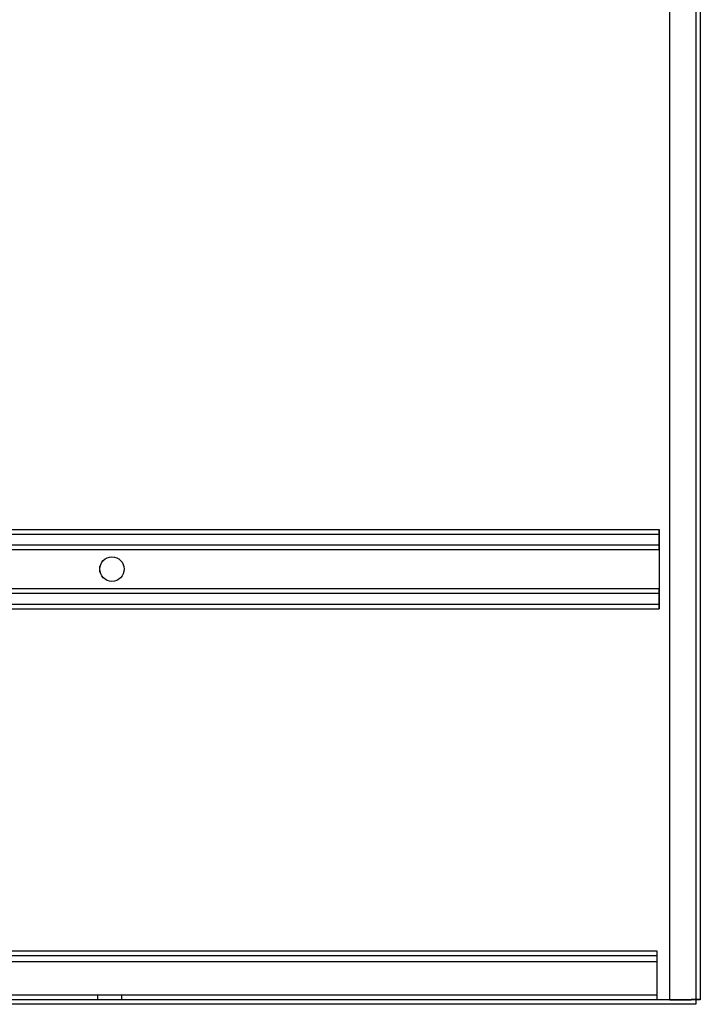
# Model space of a CAD drawing. Header units: inches. Extents: x 1 to 359, y -2 to 239.
# Tile 76 of 88: x 214 to 228, y 77 to 97. Entities that reach past the tile are written whole.
import ezdxf
from ezdxf.lldxf.tags import DXFTag

# ---------------------------------------------------------------- set-up
doc = ezdxf.new("R2010")
doc.units = ezdxf.units.IN
doc.header["$MEASUREMENT"] = 0
for name, color, linetype in [('COM42890-3', 7, 'Continuous'), ('COM53964-2', 7, 'Continuous'), ('COM71299-8', 7, 'Continuous'), ('COM71300-8', 7, 'Continuous'), ('COM71301-8', 7, 'Continuous'), ('Default', 7, 'Continuous')]:
    doc.layers.add(name, color=color, linetype=linetype)
tags = doc.linetypes.add('HIDDEN2', pattern=[0.1875, 0.125, -0.0625]).pattern_tags.tags
tags[6:7] = [DXFTag(74, 4), DXFTag(75, 0), DXFTag(340, '0'), DXFTag(46, 0.0), DXFTag(50, 0.0), DXFTag(44, 0.0), DXFTag(45, 0.0)]
tags[4:5] = [DXFTag(74, 4), DXFTag(75, 0), DXFTag(340, '0'), DXFTag(46, 0.0), DXFTag(50, 0.0), DXFTag(44, 0.0), DXFTag(45, 0.0)]

# ---------------------------------------------------------------- blocks, each defined once
blk = doc.blocks.new('SE4')
at = {"layer": 'COM42890-3', "color": 7, "linetype": 'HIDDEN2'}
for p, q in [((204.494, 77.721), (226.869, 77.721)), ((204.494, 77.626), (226.869, 77.626)), ((226.869, 77.721), (226.869, 77.583)), ((226.869, 77.583), (226.869, 76.859)), ((204.494, 77.5), (226.869, 77.5)), ((204.494, 76.816), (226.869, 76.816)), ((215.431, 76.816), (215.431, 76.721)), ((215.931, 76.721), (215.931, 76.816)), ((226.869, 76.859), (226.869, 76.721))]:
    blk.add_line(p, q, dxfattribs=at)
at = {"layer": 'COM53964-2', "color": 7, "linetype": 'HIDDEN2'}
for p, q in [((204.541, 86.34), (226.916, 86.34)), ((204.541, 86.245), (226.916, 86.245)), ((226.917, 86.34), (226.916, 86.34)), ((226.916, 86.34), (226.916, 86.202)), ((226.917, 86.245), (226.916, 86.245)), ((226.916, 86.202), (226.916, 84.853)), ((226.917, 86.202), (226.917, 86.34)), ((226.917, 86.064), (226.917, 86.202)), ((204.541, 86.021), (226.916, 86.021)), ((226.917, 86.021), (226.916, 86.021)), ((226.917, 85.926), (226.917, 86.064)), ((204.541, 85.926), (226.916, 85.926)), ((226.917, 85.926), (226.916, 85.926)), ((226.917, 85.926), (226.917, 85.129)), ((204.541, 85.129), (226.916, 85.129)), ((204.541, 85.034), (226.916, 85.034)), ((226.917, 85.129), (226.916, 85.129)), ((226.917, 85.034), (226.916, 85.034)), ((226.917, 84.991), (226.917, 85.129)), ((226.917, 84.853), (226.917, 84.991)), ((204.541, 84.81), (226.916, 84.81)), ((226.916, 84.853), (226.916, 84.715)), ((226.917, 84.81), (226.916, 84.81)), ((226.917, 84.715), (226.917, 84.853)), ((204.541, 84.715), (226.916, 84.715)), ((226.917, 84.715), (226.916, 84.715))]:
    blk.add_line(p, q, dxfattribs=at)
for centre in [(215.728, 85.527), (215.729, 85.527)]:
    blk.add_circle(centre, 0.25, dxfattribs=at)
at = {"layer": 'COM71299-8', "color": 7, "linetype": 'Continuous'}
for p, q in [((227.664, 76.626), (203.889, 76.626)), ((227.664, 76.721), (227.664, 76.626))]:
    blk.add_line(p, q, dxfattribs=at)
at = {"layer": 'COM71300-8', "color": 7, "linetype": 'HIDDEN2'}
for p, q in [((227.134, 76.718), (203.794, 76.718)), ((227.134, 76.721), (227.134, 76.718)), ((227.134, 76.718), (227.569, 76.718)), ((227.664, 76.718), (227.569, 76.718))]:
    blk.add_line(p, q, dxfattribs=at)
at = {"layer": 'COM71300-8', "color": 7, "linetype": 'Continuous'}
for p, q in [((227.759, 76.718), (227.664, 76.718)), ((227.759, 76.721), (227.759, 76.718))]:
    blk.add_line(p, q, dxfattribs=at)
at = {"layer": 'COM71301-8', "color": 7, "linetype": 'HIDDEN2'}
for p, q in [((227.134, 76.721), (227.134, 148.591)), ((227.664, 113.851), (227.664, 76.721))]:
    blk.add_line(p, q, dxfattribs=at)
at = {"layer": 'COM71301-8', "color": 7, "linetype": 'Continuous'}
for p, q in [((227.759, 148.591), (227.759, 76.721)), ((203.794, 76.721), (227.569, 76.721)), ((227.759, 76.721), (227.569, 76.721))]:
    blk.add_line(p, q, dxfattribs=at)

msp = doc.modelspace()

# ---------------------------------------------------------------- block references
at = {"layer": 'Default'}
msp.add_blockref('SE4', (0, 0), dxfattribs=at)

doc.saveas('drawing.dxf')
